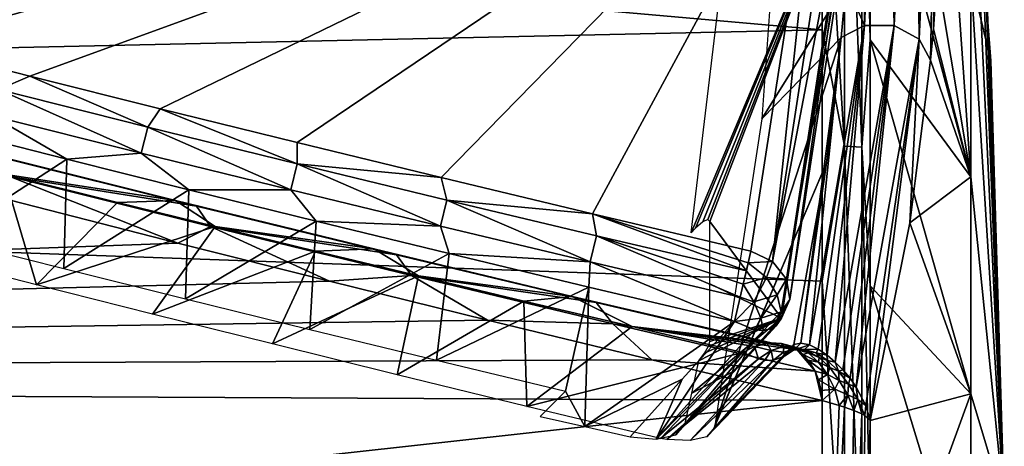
# Model space of a CAD drawing. Header units: millimetres. Extents: x -139 to 139, y -40 to 30.
# Tile 29 of 34: x 128.82 to 138.85, y 0.6 to 4.95. Entities that reach past the tile are written whole.
import ezdxf

# ---------------------------------------------------------------- set-up
doc = ezdxf.new("R2010")
doc.units = ezdxf.units.MM
doc.header["$LTSCALE"] = 81.481481
for name, color, linetype in [('101', 7, 'CONTINUOUS'), ('34', 7, 'CONTINUOUS'), ('35', 7, 'CONTINUOUS'), ('36', 7, 'CONTINUOUS'), ('37', 7, 'CONTINUOUS'), ('38', 7, 'CONTINUOUS'), ('39', 7, 'CONTINUOUS'), ('42', 7, 'CONTINUOUS'), ('45', 7, 'CONTINUOUS'), ('47', 7, 'CONTINUOUS'), ('48', 7, 'CONTINUOUS'), ('49', 7, 'CONTINUOUS'), ('94', 7, 'CONTINUOUS'), ('95', 7, 'CONTINUOUS'), ('96', 7, 'CONTINUOUS'), ('97', 7, 'CONTINUOUS'), ('98', 7, 'CONTINUOUS'), ('99', 7, 'CONTINUOUS')]:
    doc.layers.add(name, color=color, linetype=linetype)

msp = doc.modelspace()

# ---------------------------------------------------------------- linework, layer by layer
at = {"layer": '101', "color": 7, "linetype": 'CONTINUOUS', "true_color": 0x333333}
for points in [[(136.269, 2.588, 19.551), (136.241, 2.471, 19.682), (136.488, 2.483, 19.521), (136.269, 2.588, 19.551)], [(136.223, 2.387, 19.735), (136.19, 2.251, 19.778), (136.241, 2.471, 19.682), (136.223, 2.387, 19.735)], [(136.241, 2.471, 19.682), (136.19, 2.251, 19.778), (136.426, 2.32, 19.69), (136.241, 2.471, 19.682)], [(136.488, 2.483, 19.521), (136.241, 2.471, 19.682), (136.426, 2.32, 19.69), (136.488, 2.483, 19.521)], [(136.631, 2.304, 19.434), (136.488, 2.483, 19.521), (136.426, 2.32, 19.69), (136.631, 2.304, 19.434)], [(136.19, 2.251, 19.778), (136.299, 2.071, 19.755), (136.426, 2.32, 19.69), (136.19, 2.251, 19.778)], [(136.426, 2.32, 19.69), (136.299, 2.071, 19.755), (136.536, 2.142, 19.624), (136.426, 2.32, 19.69)], [(136.631, 2.304, 19.434), (136.426, 2.32, 19.69), (136.536, 2.142, 19.624), (136.631, 2.304, 19.434)], [(136.19, 2.251, 19.778), (136.159, 2.12, 19.78), (136.299, 2.071, 19.755), (136.19, 2.251, 19.778)], [(136.631, 2.304, 19.434), (136.536, 2.142, 19.624), (136.576, 1.972, 19.494), (136.631, 2.304, 19.434)], [(136.664, 2.095, 19.311), (136.631, 2.304, 19.434), (136.576, 1.972, 19.494), (136.664, 2.095, 19.311)], [(136.159, 2.12, 19.78), (136.101, 1.871, 19.672), (136.299, 2.071, 19.755), (136.159, 2.12, 19.78)], [(136.299, 2.071, 19.755), (136.371, 1.907, 19.654), (136.536, 2.142, 19.624), (136.299, 2.071, 19.755)], [(136.536, 2.142, 19.624), (136.371, 1.907, 19.654), (136.576, 1.972, 19.494), (136.536, 2.142, 19.624)], [(136.299, 2.071, 19.755), (136.101, 1.871, 19.672), (136.371, 1.907, 19.654), (136.299, 2.071, 19.755)], [(136.579, 1.906, 19.181), (136.664, 2.095, 19.311), (136.526, 1.826, 19.316), (136.579, 1.906, 19.181)], [(136.526, 1.826, 19.316), (136.664, 2.095, 19.311), (136.576, 1.972, 19.494), (136.526, 1.826, 19.316)], [(136.101, 1.871, 19.672), (136.309, 1.786, 19.563), (136.371, 1.907, 19.654), (136.101, 1.871, 19.672)], [(136.309, 1.786, 19.563), (136.398, 1.78, 19.485), (136.371, 1.907, 19.654), (136.309, 1.786, 19.563)], [(136.371, 1.907, 19.654), (136.398, 1.78, 19.485), (136.576, 1.972, 19.494), (136.371, 1.907, 19.654)], [(136.398, 1.78, 19.485), (136.483, 1.799, 19.384), (136.576, 1.972, 19.494), (136.398, 1.78, 19.485)], [(136.483, 1.799, 19.384), (136.526, 1.826, 19.316), (136.576, 1.972, 19.494), (136.483, 1.799, 19.384)]]:
    msp.add_3dface(points, dxfattribs=at)
at = {"layer": '34', "color": 7, "linetype": 'CONTINUOUS', "true_color": 0xa2afbf}
for points in [[(92.35, 3.864, -21.074), (92.35, 8.791, -19.538), (136.995, 4.844, -20.069), (92.35, 3.864, -21.074)], [(136.995, 4.844, -20.069), (92.35, 8.791, -19.538), (136.995, 7.326, -19.302), (136.995, 4.844, -20.069)], [(136.995, 2.283, -20.519), (92.35, 3.864, -21.074), (136.995, 4.844, -20.069), (136.995, 2.283, -20.519)], [(92.35, -1.291, -21.386), (92.35, 3.864, -21.074), (136.995, -0.312, -20.643), (92.35, -1.291, -21.386)], [(136.995, -0.312, -20.643), (92.35, 3.864, -21.074), (136.995, 2.283, -20.519), (136.995, -0.312, -20.643)]]:
    msp.add_3dface(points, dxfattribs=at)
at = {"layer": '35', "color": 7, "linetype": 'CONTINUOUS', "true_color": 0xa2afbf}
for points in [[(128.453, 3.176, 20.551), (92.35, 1.292, 21.385), (130.428, 2.671, 20.588), (128.453, 3.176, 20.551)], [(130.428, 2.671, 20.588), (92.35, 1.292, 21.385), (131.975, 2.284, 20.607), (130.428, 2.671, 20.588)], [(131.975, 2.284, 20.607), (92.35, 1.292, 21.385), (133.586, 1.887, 20.619), (131.975, 2.284, 20.607)], [(133.586, 1.887, 20.619), (92.35, 1.292, 21.385), (135.26, 1.48, 20.623), (133.586, 1.887, 20.619)], [(135.26, 1.48, 20.623), (92.35, 1.292, 21.385), (136.995, 1.065, 20.618), (135.26, 1.48, 20.623)], [(92.35, 1.292, 21.385), (92.35, -3.863, 21.074), (136.995, 1.065, 20.618), (92.35, 1.292, 21.385)], [(136.995, 1.065, 20.618), (92.35, -3.863, 21.074), (136.995, -3.653, 20.32), (136.995, 1.065, 20.618)]]:
    msp.add_3dface(points, dxfattribs=at)
at = {"layer": '36', "color": 7, "linetype": 'CONTINUOUS', "true_color": 0xa2afbf}
for points in [[(138.508, 9.561, -3.346), (138.508, 10.066, -1.134), (138.85, 0), (138.508, 9.561, -3.346)], [(138.508, 10.066, -1.134), (138.508, 10.066, 1.134), (138.85, 0), (138.508, 10.066, -1.134)], [(138.508, 10.066, 1.134), (138.508, 9.561, 3.346), (138.85, 0), (138.508, 10.066, 1.134)], [(138.508, 8.577, -5.389), (138.508, 9.561, -3.346), (138.85, 0), (138.508, 8.577, -5.389)], [(138.508, 9.561, 3.346), (138.508, 8.577, 5.389), (138.85, 0), (138.508, 9.561, 3.346)], [(138.508, 5.389, -8.577), (138.508, 3.346, -9.561), (137.482, 9.49, -17.847), (138.508, 5.389, -8.577)], [(137.482, 9.49, -17.847), (138.508, 3.346, -9.561), (137.482, 7.172, -18.898), (137.482, 9.49, -17.847)], [(138.508, 7.163, -7.163), (138.508, 8.577, -5.389), (138.85, 0), (138.508, 7.163, -7.163)], [(138.508, 8.577, 5.389), (138.508, 7.163, 7.163), (138.85, 0), (138.508, 8.577, 5.389)], [(137.482, 7.172, -18.898), (138.508, 3.346, -9.561), (137.482, 4.742, -19.649), (137.482, 7.172, -18.898)], [(138.508, 5.389, -8.577), (138.508, 7.163, -7.163), (138.85, 0), (138.508, 5.389, -8.577)], [(138.85, 0), (138.508, 7.163, 7.163), (138.713, 4.528, 4.528), (138.85, 0)], [(138.508, 3.346, -9.561), (138.508, 5.389, -8.577), (138.85, 0), (138.508, 3.346, -9.561)], [(138.508, 3.346, -9.561), (138.508, 1.134, -10.066), (137.482, 4.742, -19.649), (138.508, 3.346, -9.561)], [(137.482, 4.742, -19.649), (138.508, 1.134, -10.066), (137.482, 2.236, -20.089), (137.482, 4.742, -19.649)], [(138.508, 1.134, -10.066), (138.508, 3.346, -9.561), (138.85, 0), (138.508, 1.134, -10.066)], [(138.508, 1.134, -10.066), (138.508, -1.134, -10.066), (137.482, 2.236, -20.089), (138.508, 1.134, -10.066)], [(137.482, 2.236, -20.089), (138.508, -1.134, -10.066), (137.482, -0.305, -20.211), (137.482, 2.236, -20.089)], [(138.508, -1.134, -10.066), (138.508, 1.134, -10.066), (138.85, 0), (138.508, -1.134, -10.066)]]:
    msp.add_3dface(points, dxfattribs=at)
at = {"layer": '37', "color": 7, "linetype": 'CONTINUOUS', "true_color": 0xa2afbf}
for points in [[(138.713, 4.528, 4.528), (138.508, 7.163, 7.163), (138.508, 5.389, 8.577), (138.713, 4.528, 4.528)], [(138.26, 6.881, 11.372), (138.128, 4.853, 13.877), (138.508, 3.346, 9.561), (138.26, 6.881, 11.372)], [(138.508, 5.389, 8.577), (138.26, 6.881, 11.372), (138.508, 3.346, 9.561), (138.508, 5.389, 8.577)], [(138.85, 0), (138.713, 4.528, 4.528), (138.508, 5.389, 8.577), (138.85, 0)], [(138.85, 0), (138.508, 5.389, 8.577), (138.508, 3.346, 9.561), (138.85, 0)], [(138.128, 4.853, 13.877), (138.097, 4.534, 14.306), (138.508, 3.346, 9.561), (138.128, 4.853, 13.877)], [(138.097, 4.534, 14.306), (137.888, 2.879, 16.719), (138.508, 3.346, 9.561), (138.097, 4.534, 14.306)], [(138.508, 3.346, 9.561), (137.888, 2.879, 16.719), (138.508, 1.134, 10.066), (138.508, 3.346, 9.561)], [(138.85, 0), (138.508, 3.346, 9.561), (138.508, 1.134, 10.066), (138.85, 0)], [(137.888, 2.879, 16.719), (137.482, 0.861, 20.195), (138.508, 1.134, 10.066), (137.888, 2.879, 16.719)], [(138.508, 1.134, 10.066), (137.482, 0.861, 20.195), (137.482, -1.678, 20.143), (138.508, 1.134, 10.066)], [(138.508, -1.134, 10.066), (138.508, 1.134, 10.066), (137.482, -1.678, 20.143), (138.508, -1.134, 10.066)], [(138.85, 0), (138.508, 1.134, 10.066), (138.508, -1.134, 10.066), (138.85, 0)]]:
    msp.add_3dface(points, dxfattribs=at)
at = {"layer": '38', "color": 7, "linetype": 'CONTINUOUS', "true_color": 0xa2afbf}
for points in [[(128.989, 2.246, 18.852), (127.849, 2.537, 18.835), (128.655, 3.373, 19.673), (128.989, 2.246, 18.852)], [(129.816, 3.084, 19.695), (128.989, 2.246, 18.852), (128.655, 3.373, 19.673), (129.816, 3.084, 19.695)], [(130.81, 2.839, 19.711), (128.989, 2.246, 18.852), (129.816, 3.084, 19.695), (130.81, 2.839, 19.711)], [(130.17, 1.948, 18.864), (128.989, 2.246, 18.852), (130.81, 2.839, 19.711), (130.17, 1.948, 18.864)], [(131.831, 2.59, 19.723), (130.17, 1.948, 18.864), (130.81, 2.839, 19.711), (131.831, 2.59, 19.723)], [(131.394, 1.643, 18.872), (130.17, 1.948, 18.864), (131.831, 2.59, 19.723), (131.394, 1.643, 18.872)], [(132.88, 2.337, 19.733), (131.394, 1.643, 18.872), (131.831, 2.59, 19.723), (132.88, 2.337, 19.733)], [(132.665, 1.329, 18.874), (131.394, 1.643, 18.872), (132.88, 2.337, 19.733), (132.665, 1.329, 18.874)], [(133.955, 2.08, 19.739), (132.665, 1.329, 18.874), (132.88, 2.337, 19.733), (133.955, 2.08, 19.739)], [(133.984, 1.007, 18.871), (132.665, 1.329, 18.874), (133.955, 2.08, 19.739), (133.984, 1.007, 18.871)], [(135.057, 1.82, 19.741), (133.984, 1.007, 18.871), (133.955, 2.08, 19.739), (135.057, 1.82, 19.741)], [(136.186, 1.556, 19.74), (133.984, 1.007, 18.871), (135.057, 1.82, 19.741), (136.186, 1.556, 19.74)], [(135.348, 0.678, 18.862), (133.984, 1.007, 18.871), (136.186, 1.556, 19.74), (135.348, 0.678, 18.862)]]:
    msp.add_3dface(points, dxfattribs=at)
at = {"layer": '39', "color": 7, "linetype": 'CONTINUOUS', "true_color": 0xa2afbf}
for points in [[(136.525, 5.987, 10.933), (136.38, 3.939, 13.519), (137.24, 5.317, 13.667), (136.525, 5.987, 10.933)], [(137.24, 5.317, 13.667), (136.38, 3.939, 13.519), (137.189, 4.766, 14.402), (137.24, 5.317, 13.667)], [(136.38, 3.939, 13.519), (135.899, 0.807, 18.418), (137.189, 4.766, 14.402), (136.38, 3.939, 13.519)], [(137.189, 4.766, 14.402), (135.899, 0.807, 18.418), (137.037, 3.489, 16.238), (137.189, 4.766, 14.402)], [(135.894, 0.788, 18.45), (136.705, 1.638, 19.3), (137.037, 3.489, 16.238), (135.894, 0.788, 18.45)], [(135.899, 0.807, 18.418), (135.894, 0.788, 18.45), (137.037, 3.489, 16.238), (135.899, 0.807, 18.418)]]:
    msp.add_3dface(points, dxfattribs=at)
at = {"layer": '42', "color": 7, "linetype": 'CONTINUOUS', "true_color": 0xa2afbf}
for points in [[(128.655, 3.373, 19.673), (128.39, 3.607, 19.91), (130.407, 3.104, 19.949), (128.655, 3.373, 19.673)], [(128.39, 3.607, 19.91), (128.589, 3.554, 20.209), (130.407, 3.104, 19.949), (128.39, 3.607, 19.91)], [(128.589, 3.554, 20.209), (128.716, 3.349, 20.455), (130.621, 3.047, 20.247), (128.589, 3.554, 20.209)], [(128.589, 3.554, 20.209), (130.621, 3.047, 20.247), (130.407, 3.104, 19.949), (128.589, 3.554, 20.209)], [(128.453, 3.176, 20.551), (130.428, 2.671, 20.588), (128.716, 3.349, 20.455), (128.453, 3.176, 20.551)], [(129.816, 3.084, 19.695), (128.655, 3.373, 19.673), (130.407, 3.104, 19.949), (129.816, 3.084, 19.695)], [(128.716, 3.349, 20.455), (130.428, 2.671, 20.588), (130.762, 2.839, 20.49), (128.716, 3.349, 20.455)], [(128.716, 3.349, 20.455), (130.762, 2.839, 20.49), (130.621, 3.047, 20.247), (128.716, 3.349, 20.455)], [(130.81, 2.839, 19.711), (129.816, 3.084, 19.695), (130.407, 3.104, 19.949), (130.81, 2.839, 19.711)], [(130.81, 2.839, 19.711), (130.407, 3.104, 19.949), (132.426, 2.612, 19.974), (130.81, 2.839, 19.711)], [(130.407, 3.104, 19.949), (130.621, 3.047, 20.247), (132.426, 2.612, 19.974), (130.407, 3.104, 19.949)], [(130.621, 3.047, 20.247), (130.762, 2.839, 20.49), (132.656, 2.551, 20.27), (130.621, 3.047, 20.247)], [(130.621, 3.047, 20.247), (132.656, 2.551, 20.27), (132.426, 2.612, 19.974), (130.621, 3.047, 20.247)], [(130.428, 2.671, 20.588), (131.975, 2.284, 20.607), (130.762, 2.839, 20.49), (130.428, 2.671, 20.588)], [(130.762, 2.839, 20.49), (131.975, 2.284, 20.607), (132.811, 2.339, 20.512), (130.762, 2.839, 20.49)], [(130.762, 2.839, 20.49), (132.811, 2.339, 20.512), (132.656, 2.551, 20.27), (130.762, 2.839, 20.49)], [(131.831, 2.59, 19.723), (130.81, 2.839, 19.711), (132.426, 2.612, 19.974), (131.831, 2.59, 19.723)], [(132.88, 2.337, 19.733), (131.831, 2.59, 19.723), (132.426, 2.612, 19.974), (132.88, 2.337, 19.733)], [(132.88, 2.337, 19.733), (132.426, 2.612, 19.974), (134.448, 2.128, 19.986), (132.88, 2.337, 19.733)], [(132.426, 2.612, 19.974), (132.656, 2.551, 20.27), (134.448, 2.128, 19.986), (132.426, 2.612, 19.974)], [(132.656, 2.551, 20.27), (132.811, 2.339, 20.512), (134.693, 2.064, 20.281), (132.656, 2.551, 20.27)], [(132.656, 2.551, 20.27), (134.693, 2.064, 20.281), (134.448, 2.128, 19.986), (132.656, 2.551, 20.27)], [(131.975, 2.284, 20.607), (133.586, 1.887, 20.619), (132.811, 2.339, 20.512), (131.975, 2.284, 20.607)], [(132.811, 2.339, 20.512), (133.586, 1.887, 20.619), (134.863, 1.848, 20.521), (132.811, 2.339, 20.512)], [(132.811, 2.339, 20.512), (134.863, 1.848, 20.521), (134.693, 2.064, 20.281), (132.811, 2.339, 20.512)], [(133.955, 2.08, 19.739), (132.88, 2.337, 19.733), (134.448, 2.128, 19.986), (133.955, 2.08, 19.739)], [(135.057, 1.82, 19.741), (133.955, 2.08, 19.739), (134.448, 2.128, 19.986), (135.057, 1.82, 19.741)], [(135.057, 1.82, 19.741), (134.448, 2.128, 19.986), (136.473, 1.653, 19.987), (135.057, 1.82, 19.741)], [(134.448, 2.128, 19.986), (134.693, 2.064, 20.281), (136.473, 1.653, 19.987), (134.448, 2.128, 19.986)], [(134.693, 2.064, 20.281), (134.863, 1.848, 20.521), (136.738, 1.583, 20.282), (134.693, 2.064, 20.281)], [(134.693, 2.064, 20.281), (136.738, 1.583, 20.282), (136.473, 1.653, 19.987), (134.693, 2.064, 20.281)], [(133.586, 1.887, 20.619), (135.26, 1.48, 20.623), (134.863, 1.848, 20.521), (133.586, 1.887, 20.619)], [(134.863, 1.848, 20.521), (135.26, 1.48, 20.623), (136.922, 1.364, 20.518), (134.863, 1.848, 20.521)], [(134.863, 1.848, 20.521), (136.922, 1.364, 20.518), (136.738, 1.583, 20.282), (134.863, 1.848, 20.521)], [(136.186, 1.556, 19.74), (135.057, 1.82, 19.741), (136.305, 1.616, 19.832), (136.186, 1.556, 19.74)], [(135.057, 1.82, 19.741), (136.473, 1.653, 19.987), (136.434, 1.649, 19.948), (135.057, 1.82, 19.741)], [(136.305, 1.616, 19.832), (135.057, 1.82, 19.741), (136.434, 1.649, 19.948), (136.305, 1.616, 19.832)], [(136.473, 1.653, 19.987), (136.738, 1.583, 20.282), (136.581, 1.646, 20.099), (136.473, 1.653, 19.987)], [(136.581, 1.646, 20.099), (136.738, 1.583, 20.282), (136.678, 1.616, 20.21), (136.581, 1.646, 20.099)], [(136.738, 1.583, 20.282), (136.922, 1.364, 20.518), (136.8, 1.534, 20.359), (136.738, 1.583, 20.282)], [(136.8, 1.534, 20.359), (136.922, 1.364, 20.518), (136.853, 1.476, 20.427), (136.8, 1.534, 20.359)], [(135.26, 1.48, 20.623), (136.995, 1.065, 20.618), (136.922, 1.364, 20.518), (135.26, 1.48, 20.623)], [(136.922, 1.364, 20.518), (136.995, 1.065, 20.618), (136.957, 1.277, 20.566), (136.922, 1.364, 20.518)], [(136.957, 1.277, 20.566), (136.995, 1.065, 20.618), (136.985, 1.17, 20.603), (136.957, 1.277, 20.566)]]:
    msp.add_3dface(points, dxfattribs=at)
at = {"layer": '45', "color": 7, "linetype": 'CONTINUOUS', "true_color": 0xa2afbf}
for points in [[(137.628, 9.348, 9.348), (137.391, 9.216, 9.216), (137.426, 4.89, 14.547), (137.628, 9.348, 9.348)], [(137.728, 4.89, 14.569), (137.628, 9.348, 9.348), (137.426, 4.89, 14.547), (137.728, 4.89, 14.569)], [(137.931, 9.36, 9.36), (137.628, 9.348, 9.348), (137.728, 4.89, 14.569), (137.931, 9.36, 9.36)], [(137.982, 4.75, 14.485), (137.931, 9.36, 9.36), (137.728, 4.89, 14.569), (137.982, 4.75, 14.485)], [(138.187, 9.246, 9.246), (137.931, 9.36, 9.36), (137.982, 4.75, 14.485), (138.187, 9.246, 9.246)], [(138.097, 4.534, 14.306), (138.187, 9.246, 9.246), (137.982, 4.75, 14.485), (138.097, 4.534, 14.306)], [(138.097, 4.534, 14.306), (138.128, 4.853, 13.877), (138.187, 9.246, 9.246), (138.097, 4.534, 14.306)], [(138.128, 4.853, 13.877), (138.26, 6.881, 11.372), (138.187, 9.246, 9.246), (138.128, 4.853, 13.877)], [(137.391, 9.216, 9.216), (137.24, 5.317, 13.667), (137.426, 4.89, 14.547), (137.391, 9.216, 9.216)], [(137.24, 5.317, 13.667), (137.189, 4.766, 14.402), (137.426, 4.89, 14.547), (137.24, 5.317, 13.667)], [(137.426, 4.89, 14.547), (137.189, 4.766, 14.402), (136.864, 1.633, 19.635), (137.426, 4.89, 14.547)], [(136.955, 1.589, 19.793), (137.426, 4.89, 14.547), (136.864, 1.633, 19.635), (136.955, 1.589, 19.793)], [(137.044, 1.529, 19.928), (137.426, 4.89, 14.547), (136.955, 1.589, 19.793), (137.044, 1.529, 19.928)], [(137.128, 1.458, 20.039), (137.426, 4.89, 14.547), (137.044, 1.529, 19.928), (137.128, 1.458, 20.039)], [(137.728, 4.89, 14.569), (137.426, 4.89, 14.547), (137.128, 1.458, 20.039), (137.728, 4.89, 14.569)], [(137.206, 1.379, 20.129), (137.728, 4.89, 14.569), (137.128, 1.458, 20.039), (137.206, 1.379, 20.129)], [(137.278, 1.293, 20.198), (137.728, 4.89, 14.569), (137.206, 1.379, 20.129), (137.278, 1.293, 20.198)], [(137.342, 1.201, 20.246), (137.728, 4.89, 14.569), (137.278, 1.293, 20.198), (137.342, 1.201, 20.246)], [(137.982, 4.75, 14.485), (137.728, 4.89, 14.569), (137.342, 1.201, 20.246), (137.982, 4.75, 14.485)], [(137.189, 4.766, 14.402), (137.037, 3.489, 16.238), (136.778, 1.652, 19.466), (137.189, 4.766, 14.402)], [(136.864, 1.633, 19.635), (137.189, 4.766, 14.402), (136.778, 1.652, 19.466), (136.864, 1.633, 19.635)], [(137.439, 1.015, 20.269), (137.982, 4.75, 14.485), (137.342, 1.201, 20.246), (137.439, 1.015, 20.269)], [(137.482, 0.861, 20.195), (137.982, 4.75, 14.485), (137.439, 1.015, 20.269), (137.482, 0.861, 20.195)], [(137.482, 0.861, 20.195), (137.888, 2.879, 16.719), (137.982, 4.75, 14.485), (137.482, 0.861, 20.195)], [(137.888, 2.879, 16.719), (138.097, 4.534, 14.306), (137.982, 4.75, 14.485), (137.888, 2.879, 16.719)], [(137.037, 3.489, 16.238), (136.705, 1.638, 19.3), (136.778, 1.652, 19.466), (137.037, 3.489, 16.238)]]:
    msp.add_3dface(points, dxfattribs=at)
at = {"layer": '47', "color": 7, "linetype": 'CONTINUOUS', "true_color": 0xa2afbf}
for points in [[(136.995, 7.326, -19.302), (137.222, 8.381, -18.804), (137.222, 3.658, -20.259), (136.995, 7.326, -19.302)], [(137.397, 8.331, -18.655), (137.397, 3.649, -20.103), (137.222, 8.381, -18.804), (137.397, 8.331, -18.655)], [(137.222, 8.381, -18.804), (137.397, 3.649, -20.103), (137.222, 3.658, -20.259), (137.222, 8.381, -18.804)], [(137.482, 7.172, -18.898), (137.482, 4.742, -19.649), (137.397, 8.331, -18.655), (137.482, 7.172, -18.898)], [(137.397, 8.331, -18.655), (137.482, 4.742, -19.649), (137.397, 3.649, -20.103), (137.397, 8.331, -18.655)], [(136.995, 4.844, -20.069), (136.995, 7.326, -19.302), (137.222, 3.658, -20.259), (136.995, 4.844, -20.069)], [(136.995, 2.283, -20.519), (136.995, 4.844, -20.069), (137.222, 3.658, -20.259), (136.995, 2.283, -20.519)], [(137.482, 4.742, -19.649), (137.482, 2.236, -20.089), (137.397, 3.649, -20.103), (137.482, 4.742, -19.649)], [(136.995, 2.283, -20.519), (137.222, 3.658, -20.259), (137.222, -1.276, -20.547), (136.995, 2.283, -20.519)], [(137.397, 3.649, -20.103), (137.397, -1.244, -20.393), (137.222, 3.658, -20.259), (137.397, 3.649, -20.103)], [(137.222, 3.658, -20.259), (137.397, -1.244, -20.393), (137.222, -1.276, -20.547), (137.222, 3.658, -20.259)], [(137.482, 2.236, -20.089), (137.482, -0.305, -20.211), (137.397, 3.649, -20.103), (137.482, 2.236, -20.089)], [(137.397, 3.649, -20.103), (137.482, -0.305, -20.211), (137.397, -1.244, -20.393), (137.397, 3.649, -20.103)], [(136.995, -0.312, -20.643), (136.995, 2.283, -20.519), (137.222, -1.276, -20.547), (136.995, -0.312, -20.643)], [(136.995, 1.065, 20.618), (136.995, -3.653, 20.32), (137.168, 1.017, 20.587), (136.995, 1.065, 20.618)], [(136.995, -3.653, 20.32), (137.222, 1, 20.563), (137.168, 1.017, 20.587), (136.995, -3.653, 20.32)], [(136.995, -3.653, 20.32), (137.222, -3.929, 20.208), (137.222, 1, 20.563), (136.995, -3.653, 20.32)], [(137.222, 1, 20.563), (137.222, -3.929, 20.208), (137.318, 0.966, 20.497), (137.222, 1, 20.563)], [(137.222, -3.929, 20.208), (137.397, 0.93, 20.41), (137.318, 0.966, 20.497), (137.222, -3.929, 20.208)], [(137.397, -3.957, 20.044), (137.397, 0.93, 20.41), (137.222, -3.929, 20.208), (137.397, -3.957, 20.044)], [(137.397, 0.93, 20.41), (137.397, -3.957, 20.044), (137.428, 0.913, 20.361), (137.397, 0.93, 20.41)], [(137.397, -3.957, 20.044), (137.482, 0.861, 20.195), (137.428, 0.913, 20.361), (137.397, -3.957, 20.044)], [(137.482, -1.678, 20.143), (137.482, 0.861, 20.195), (137.397, -3.957, 20.044), (137.482, -1.678, 20.143)]]:
    msp.add_3dface(points, dxfattribs=at)
at = {"layer": '48', "color": 7, "linetype": 'CONTINUOUS', "true_color": 0xa2afbf}
for points in [[(136.705, 1.638, 19.3), (135.894, 0.788, 18.45), (135.819, 0.697, 18.637), (136.705, 1.638, 19.3)], [(136.614, 1.522, 19.411), (136.705, 1.638, 19.3), (135.819, 0.697, 18.637), (136.614, 1.522, 19.411)], [(135.348, 0.678, 18.862), (136.186, 1.556, 19.74), (136.345, 1.492, 19.673), (135.348, 0.678, 18.862)], [(136.496, 1.474, 19.55), (136.614, 1.522, 19.411), (135.819, 0.697, 18.637), (136.496, 1.474, 19.55)], [(135.348, 0.678, 18.862), (136.345, 1.492, 19.673), (135.411, 0.668, 18.861), (135.348, 0.678, 18.862)], [(136.345, 1.492, 19.673), (136.409, 1.477, 19.628), (135.411, 0.668, 18.861), (136.345, 1.492, 19.673)], [(135.411, 0.668, 18.861), (136.409, 1.477, 19.628), (135.65, 0.658, 18.796), (135.411, 0.668, 18.861)], [(136.409, 1.477, 19.628), (136.496, 1.474, 19.55), (135.65, 0.658, 18.796), (136.409, 1.477, 19.628)], [(135.65, 0.658, 18.796), (136.496, 1.474, 19.55), (135.819, 0.697, 18.637), (135.65, 0.658, 18.796)]]:
    msp.add_3dface(points, dxfattribs=at)
at = {"layer": '49', "color": 7, "linetype": 'CONTINUOUS', "true_color": 0xa2afbf}
for points in [[(136.186, 1.556, 19.74), (136.305, 1.616, 19.832), (136.345, 1.492, 19.673), (136.186, 1.556, 19.74)], [(136.305, 1.616, 19.832), (136.434, 1.649, 19.948), (136.474, 1.577, 19.792), (136.305, 1.616, 19.832)], [(136.345, 1.492, 19.673), (136.305, 1.616, 19.832), (136.474, 1.577, 19.792), (136.345, 1.492, 19.673)], [(136.434, 1.649, 19.948), (136.473, 1.653, 19.987), (136.605, 1.616, 19.936), (136.434, 1.649, 19.948)], [(136.474, 1.577, 19.792), (136.434, 1.649, 19.948), (136.605, 1.616, 19.936), (136.474, 1.577, 19.792)], [(136.473, 1.653, 19.987), (136.581, 1.646, 20.099), (136.605, 1.616, 19.936), (136.473, 1.653, 19.987)], [(136.474, 1.577, 19.792), (136.605, 1.616, 19.936), (136.599, 1.56, 19.699), (136.474, 1.577, 19.792)], [(136.581, 1.646, 20.099), (136.678, 1.616, 20.21), (136.732, 1.607, 20.089), (136.581, 1.646, 20.099)], [(136.605, 1.616, 19.936), (136.581, 1.646, 20.099), (136.732, 1.607, 20.089), (136.605, 1.616, 19.936)], [(136.599, 1.56, 19.699), (136.605, 1.616, 19.936), (136.721, 1.593, 19.86), (136.599, 1.56, 19.699)], [(136.605, 1.616, 19.936), (136.732, 1.607, 20.089), (136.721, 1.593, 19.86), (136.605, 1.616, 19.936)], [(136.705, 1.638, 19.3), (136.614, 1.522, 19.411), (136.703, 1.58, 19.591), (136.705, 1.638, 19.3)], [(136.678, 1.616, 20.21), (136.738, 1.583, 20.282), (136.85, 1.552, 20.238), (136.678, 1.616, 20.21)], [(136.732, 1.607, 20.089), (136.678, 1.616, 20.21), (136.85, 1.552, 20.238), (136.732, 1.607, 20.089)], [(136.778, 1.652, 19.466), (136.705, 1.638, 19.3), (136.703, 1.58, 19.591), (136.778, 1.652, 19.466)], [(136.864, 1.633, 19.635), (136.778, 1.652, 19.466), (136.703, 1.58, 19.591), (136.864, 1.633, 19.635)], [(136.864, 1.633, 19.635), (136.703, 1.58, 19.591), (136.814, 1.588, 19.768), (136.864, 1.633, 19.635)], [(136.721, 1.593, 19.86), (136.732, 1.607, 20.089), (136.845, 1.573, 20.021), (136.721, 1.593, 19.86)], [(136.732, 1.607, 20.089), (136.85, 1.552, 20.238), (136.845, 1.573, 20.021), (136.732, 1.607, 20.089)], [(136.955, 1.589, 19.793), (136.864, 1.633, 19.635), (136.814, 1.588, 19.768), (136.955, 1.589, 19.793)], [(136.409, 1.477, 19.628), (136.345, 1.492, 19.673), (136.474, 1.577, 19.792), (136.409, 1.477, 19.628)], [(136.496, 1.474, 19.55), (136.409, 1.477, 19.628), (136.474, 1.577, 19.792), (136.496, 1.474, 19.55)], [(136.496, 1.474, 19.55), (136.474, 1.577, 19.792), (136.599, 1.56, 19.699), (136.496, 1.474, 19.55)], [(136.614, 1.522, 19.411), (136.496, 1.474, 19.55), (136.599, 1.56, 19.699), (136.614, 1.522, 19.411)], [(136.599, 1.56, 19.699), (136.721, 1.593, 19.86), (136.703, 1.58, 19.591), (136.599, 1.56, 19.699)], [(136.614, 1.522, 19.411), (136.599, 1.56, 19.699), (136.703, 1.58, 19.591), (136.614, 1.522, 19.411)], [(136.703, 1.58, 19.591), (136.721, 1.593, 19.86), (136.814, 1.588, 19.768), (136.703, 1.58, 19.591)], [(136.721, 1.593, 19.86), (136.845, 1.573, 20.021), (136.814, 1.588, 19.768), (136.721, 1.593, 19.86)], [(136.738, 1.583, 20.282), (136.8, 1.534, 20.359), (136.85, 1.552, 20.238), (136.738, 1.583, 20.282)], [(136.85, 1.552, 20.238), (136.8, 1.534, 20.359), (136.956, 1.457, 20.372), (136.85, 1.552, 20.238)], [(136.8, 1.534, 20.359), (136.853, 1.476, 20.427), (136.956, 1.457, 20.372), (136.8, 1.534, 20.359)], [(136.955, 1.589, 19.793), (136.814, 1.588, 19.768), (136.932, 1.551, 19.936), (136.955, 1.589, 19.793)], [(136.814, 1.588, 19.768), (136.845, 1.573, 20.021), (136.932, 1.551, 19.936), (136.814, 1.588, 19.768)], [(136.845, 1.573, 20.021), (136.85, 1.552, 20.238), (136.963, 1.506, 20.174), (136.845, 1.573, 20.021)], [(136.845, 1.573, 20.021), (136.963, 1.506, 20.174), (136.932, 1.551, 19.936), (136.845, 1.573, 20.021)], [(136.85, 1.552, 20.238), (136.956, 1.457, 20.372), (136.963, 1.506, 20.174), (136.85, 1.552, 20.238)], [(137.044, 1.529, 19.928), (136.955, 1.589, 19.793), (136.932, 1.551, 19.936), (137.044, 1.529, 19.928)], [(137.044, 1.529, 19.928), (136.932, 1.551, 19.936), (137.049, 1.474, 20.09), (137.044, 1.529, 19.928)], [(136.932, 1.551, 19.936), (136.963, 1.506, 20.174), (137.049, 1.474, 20.09), (136.932, 1.551, 19.936)], [(136.963, 1.506, 20.174), (136.956, 1.457, 20.372), (137.071, 1.402, 20.308), (136.963, 1.506, 20.174)], [(136.963, 1.506, 20.174), (137.071, 1.402, 20.308), (137.049, 1.474, 20.09), (136.963, 1.506, 20.174)], [(137.128, 1.458, 20.039), (137.044, 1.529, 19.928), (137.049, 1.474, 20.09), (137.128, 1.458, 20.039)], [(136.853, 1.476, 20.427), (136.922, 1.364, 20.518), (137.049, 1.331, 20.481), (136.853, 1.476, 20.427)], [(136.956, 1.457, 20.372), (136.853, 1.476, 20.427), (137.049, 1.331, 20.481), (136.956, 1.457, 20.372)], [(136.956, 1.457, 20.372), (137.049, 1.331, 20.481), (137.071, 1.402, 20.308), (136.956, 1.457, 20.372)], [(137.128, 1.458, 20.039), (137.049, 1.474, 20.09), (137.159, 1.366, 20.224), (137.128, 1.458, 20.039)], [(137.049, 1.474, 20.09), (137.071, 1.402, 20.308), (137.159, 1.366, 20.224), (137.049, 1.474, 20.09)], [(137.206, 1.379, 20.129), (137.128, 1.458, 20.039), (137.159, 1.366, 20.224), (137.206, 1.379, 20.129)], [(136.922, 1.364, 20.518), (136.957, 1.277, 20.566), (137.049, 1.331, 20.481), (136.922, 1.364, 20.518)], [(137.049, 1.331, 20.481), (136.957, 1.277, 20.566), (137.124, 1.182, 20.557), (137.049, 1.331, 20.481)], [(137.071, 1.402, 20.308), (137.049, 1.331, 20.481), (137.168, 1.272, 20.417), (137.071, 1.402, 20.308)], [(137.049, 1.331, 20.481), (137.124, 1.182, 20.557), (137.168, 1.272, 20.417), (137.049, 1.331, 20.481)], [(137.071, 1.402, 20.308), (137.168, 1.272, 20.417), (137.159, 1.366, 20.224), (137.071, 1.402, 20.308)], [(137.278, 1.293, 20.198), (137.206, 1.379, 20.129), (137.159, 1.366, 20.224), (137.278, 1.293, 20.198)], [(137.278, 1.293, 20.198), (137.159, 1.366, 20.224), (137.262, 1.232, 20.33), (137.278, 1.293, 20.198)], [(137.159, 1.366, 20.224), (137.168, 1.272, 20.417), (137.262, 1.232, 20.33), (137.159, 1.366, 20.224)], [(136.957, 1.277, 20.566), (136.985, 1.17, 20.603), (137.124, 1.182, 20.557), (136.957, 1.277, 20.566)], [(137.168, 1.272, 20.417), (137.124, 1.182, 20.557), (137.255, 1.124, 20.488), (137.168, 1.272, 20.417)], [(137.168, 1.272, 20.417), (137.255, 1.124, 20.488), (137.262, 1.232, 20.33), (137.168, 1.272, 20.417)], [(137.262, 1.232, 20.33), (137.255, 1.124, 20.488), (137.357, 1.076, 20.389), (137.262, 1.232, 20.33)], [(137.342, 1.201, 20.246), (137.278, 1.293, 20.198), (137.262, 1.232, 20.33), (137.342, 1.201, 20.246)], [(137.342, 1.201, 20.246), (137.262, 1.232, 20.33), (137.357, 1.076, 20.389), (137.342, 1.201, 20.246)], [(136.985, 1.17, 20.603), (136.995, 1.065, 20.618), (137.124, 1.182, 20.557), (136.985, 1.17, 20.603)], [(136.995, 1.065, 20.618), (137.168, 1.017, 20.587), (137.124, 1.182, 20.557), (136.995, 1.065, 20.618)], [(137.124, 1.182, 20.557), (137.168, 1.017, 20.587), (137.255, 1.124, 20.488), (137.124, 1.182, 20.557)], [(137.168, 1.017, 20.587), (137.222, 1, 20.563), (137.255, 1.124, 20.488), (137.168, 1.017, 20.587)], [(137.222, 1, 20.563), (137.318, 0.966, 20.497), (137.255, 1.124, 20.488), (137.222, 1, 20.563)], [(137.255, 1.124, 20.488), (137.318, 0.966, 20.497), (137.357, 1.076, 20.389), (137.255, 1.124, 20.488)], [(137.439, 1.015, 20.269), (137.342, 1.201, 20.246), (137.357, 1.076, 20.389), (137.439, 1.015, 20.269)], [(137.318, 0.966, 20.497), (137.397, 0.93, 20.41), (137.357, 1.076, 20.389), (137.318, 0.966, 20.497)], [(137.428, 0.913, 20.361), (137.439, 1.015, 20.269), (137.357, 1.076, 20.389), (137.428, 0.913, 20.361)], [(137.397, 0.93, 20.41), (137.428, 0.913, 20.361), (137.357, 1.076, 20.389), (137.397, 0.93, 20.41)], [(137.482, 0.861, 20.195), (137.439, 1.015, 20.269), (137.428, 0.913, 20.361), (137.482, 0.861, 20.195)]]:
    msp.add_3dface(points, dxfattribs=at)
at = {"layer": '94', "color": 7, "linetype": 'CONTINUOUS', "true_color": 0x333333}
for points in [[(127.654, 4.694, 19.469), (136.998, 7.316, 13.043), (126.445, 5.006, 19.438), (127.654, 4.694, 19.469)], [(128.92, 4.372, 19.497), (136.998, 7.316, 13.043), (127.654, 4.694, 19.469), (128.92, 4.372, 19.497)], [(130.251, 4.039, 19.52), (136.998, 7.316, 13.043), (128.92, 4.372, 19.497), (130.251, 4.039, 19.52)], [(131.645, 3.695, 19.537), (136.998, 7.316, 13.043), (130.251, 4.039, 19.52), (131.645, 3.695, 19.537)], [(133.112, 3.339, 19.548), (136.998, 7.316, 13.043), (131.645, 3.695, 19.537), (133.112, 3.339, 19.548)], [(134.653, 2.97, 19.552), (136.998, 7.316, 13.043), (133.112, 3.339, 19.548), (134.653, 2.97, 19.552)], [(136.269, 2.588, 19.551), (136.998, 7.316, 13.043), (134.653, 2.97, 19.552), (136.269, 2.588, 19.551)]]:
    msp.add_3dface(points, dxfattribs=at)
at = {"layer": '95', "color": 7, "linetype": 'CONTINUOUS', "true_color": 0x333333}
for points in [[(129.299, 3.526, 19.625), (128.111, 3.828, 19.602), (128.052, 2.718, 18.748), (129.299, 3.526, 19.625)], [(129.268, 2.411, 18.768), (129.299, 3.526, 19.625), (128.052, 2.718, 18.748), (129.268, 2.411, 18.768)], [(130.54, 3.215, 19.645), (129.299, 3.526, 19.625), (129.268, 2.411, 18.768), (130.54, 3.215, 19.645)], [(130.508, 2.102, 18.783), (130.54, 3.215, 19.645), (129.268, 2.411, 18.768), (130.508, 2.102, 18.783)], [(131.838, 2.895, 19.66), (130.54, 3.215, 19.645), (130.508, 2.102, 18.783), (131.838, 2.895, 19.66)], [(131.774, 1.791, 18.793), (131.838, 2.895, 19.66), (130.508, 2.102, 18.783), (131.774, 1.791, 18.793)], [(133.195, 2.564, 19.67), (131.838, 2.895, 19.66), (131.774, 1.791, 18.793), (133.195, 2.564, 19.67)], [(133.065, 1.476, 18.798), (133.195, 2.564, 19.67), (131.774, 1.791, 18.793), (133.065, 1.476, 18.798)], [(134.616, 2.223, 19.674), (133.195, 2.564, 19.67), (133.065, 1.476, 18.798), (134.616, 2.223, 19.674)], [(134.38, 1.16, 18.797), (134.616, 2.223, 19.674), (133.065, 1.476, 18.798), (134.38, 1.16, 18.797)], [(134.576, 0.801, 18.551), (134.616, 2.223, 19.674), (134.38, 1.16, 18.797), (134.576, 0.801, 18.551)], [(136.101, 1.871, 19.672), (134.616, 2.223, 19.674), (134.576, 0.801, 18.551), (136.101, 1.871, 19.672)], [(136.101, 1.871, 19.672), (134.576, 0.801, 18.551), (135.569, 1.284, 19.113), (136.101, 1.871, 19.672)], [(135.038, 0.697, 18.554), (135.569, 1.284, 19.113), (134.576, 0.801, 18.551), (135.038, 0.697, 18.554)], [(134.12, 0.903, 18.547), (134.576, 0.801, 18.551), (134.38, 1.16, 18.797), (134.12, 0.903, 18.547)]]:
    msp.add_3dface(points, dxfattribs=at)
at = {"layer": '96', "color": 7, "linetype": 'CONTINUOUS', "true_color": 0x333333}
for points in [[(135.658, 2.777, 14.092), (136.324, 8.339, 8.347), (137.319, 6.726, 12.557), (135.658, 2.777, 14.092)], [(135.702, 2.822, 14.143), (135.658, 2.777, 14.092), (137.319, 6.726, 12.557), (135.702, 2.822, 14.143)], [(135.777, 2.886, 14.259), (135.702, 2.822, 14.143), (137.319, 6.726, 12.557), (135.777, 2.886, 14.259)], [(135.829, 2.911, 14.374), (135.777, 2.886, 14.259), (137.319, 6.726, 12.557), (135.829, 2.911, 14.374)], [(135.85, 2.89, 14.477), (135.829, 2.911, 14.374), (137.319, 6.726, 12.557), (135.85, 2.89, 14.477)], [(136.579, 1.906, 19.181), (135.85, 2.89, 14.477), (137.319, 6.726, 12.557), (136.579, 1.906, 19.181)], [(135.85, 2.257, 15.712), (135.85, 2.89, 14.477), (136.579, 1.906, 19.181), (135.85, 2.257, 15.712)], [(135.85, 1.669, 17.004), (135.85, 2.257, 15.712), (136.579, 1.906, 19.181), (135.85, 1.669, 17.004)], [(135.668, 1.142, 17.599), (135.737, 1.47, 17.056), (136.579, 1.906, 19.181), (135.668, 1.142, 17.599)], [(136.087, 1.363, 18.664), (135.668, 1.142, 17.599), (136.579, 1.906, 19.181), (136.087, 1.363, 18.664)], [(135.737, 1.47, 17.056), (135.794, 1.549, 17.079), (136.579, 1.906, 19.181), (135.737, 1.47, 17.056)], [(135.794, 1.549, 17.079), (135.836, 1.621, 17.062), (136.579, 1.906, 19.181), (135.794, 1.549, 17.079)], [(135.836, 1.621, 17.062), (135.85, 1.669, 17.004), (136.579, 1.906, 19.181), (135.836, 1.621, 17.062)], [(135.595, 0.82, 18.147), (135.668, 1.142, 17.599), (136.087, 1.363, 18.664), (135.595, 0.82, 18.147)]]:
    msp.add_3dface(points, dxfattribs=at)
at = {"layer": '97', "color": 7, "linetype": 'CONTINUOUS', "true_color": 0x333333}
for points in [[(128.92, 4.372, 19.497), (127.654, 4.694, 19.469), (128.602, 4.235, 19.672), (128.92, 4.372, 19.497)], [(128.92, 4.372, 19.497), (128.602, 4.235, 19.672), (130.123, 3.854, 19.699), (128.92, 4.372, 19.497)], [(130.251, 4.039, 19.52), (128.92, 4.372, 19.497), (130.123, 3.854, 19.699), (130.251, 4.039, 19.52)], [(128.534, 3.969, 19.712), (130.056, 3.588, 19.741), (128.602, 4.235, 19.672), (128.534, 3.969, 19.712)], [(128.602, 4.235, 19.672), (130.056, 3.588, 19.741), (130.123, 3.854, 19.699), (128.602, 4.235, 19.672)], [(130.251, 4.039, 19.52), (130.123, 3.854, 19.699), (131.646, 3.479, 19.719), (130.251, 4.039, 19.52)], [(131.645, 3.695, 19.537), (130.251, 4.039, 19.52), (131.646, 3.479, 19.719), (131.645, 3.695, 19.537)], [(128.111, 3.828, 19.602), (129.299, 3.526, 19.625), (128.534, 3.969, 19.712), (128.111, 3.828, 19.602)], [(128.534, 3.969, 19.712), (129.299, 3.526, 19.625), (130.056, 3.588, 19.741), (128.534, 3.969, 19.712)], [(130.056, 3.588, 19.741), (131.58, 3.213, 19.761), (130.123, 3.854, 19.699), (130.056, 3.588, 19.741)], [(130.123, 3.854, 19.699), (131.58, 3.213, 19.761), (131.646, 3.479, 19.719), (130.123, 3.854, 19.699)], [(133.112, 3.339, 19.548), (131.645, 3.695, 19.537), (131.646, 3.479, 19.719), (133.112, 3.339, 19.548)], [(129.299, 3.526, 19.625), (130.54, 3.215, 19.645), (130.056, 3.588, 19.741), (129.299, 3.526, 19.625)], [(130.056, 3.588, 19.741), (130.54, 3.215, 19.645), (131.58, 3.213, 19.761), (130.056, 3.588, 19.741)], [(131.58, 3.213, 19.761), (133.105, 2.843, 19.775), (131.646, 3.479, 19.719), (131.58, 3.213, 19.761)], [(133.112, 3.339, 19.548), (131.646, 3.479, 19.719), (133.17, 3.11, 19.731), (133.112, 3.339, 19.548)], [(131.646, 3.479, 19.719), (133.105, 2.843, 19.775), (133.17, 3.11, 19.731), (131.646, 3.479, 19.719)], [(134.653, 2.97, 19.552), (133.112, 3.339, 19.548), (133.17, 3.11, 19.731), (134.653, 2.97, 19.552)], [(130.54, 3.215, 19.645), (131.838, 2.895, 19.66), (131.58, 3.213, 19.761), (130.54, 3.215, 19.645)], [(131.58, 3.213, 19.761), (131.838, 2.895, 19.66), (133.105, 2.843, 19.775), (131.58, 3.213, 19.761)], [(133.105, 2.843, 19.775), (134.632, 2.479, 19.781), (133.17, 3.11, 19.731), (133.105, 2.843, 19.775)], [(134.653, 2.97, 19.552), (133.17, 3.11, 19.731), (134.695, 2.746, 19.736), (134.653, 2.97, 19.552)], [(133.17, 3.11, 19.731), (134.632, 2.479, 19.781), (134.695, 2.746, 19.736), (133.17, 3.11, 19.731)], [(136.269, 2.588, 19.551), (134.653, 2.97, 19.552), (136.241, 2.471, 19.682), (136.269, 2.588, 19.551)], [(134.653, 2.97, 19.552), (134.695, 2.746, 19.736), (136.223, 2.387, 19.735), (134.653, 2.97, 19.552)], [(134.653, 2.97, 19.552), (136.223, 2.387, 19.735), (136.241, 2.471, 19.682), (134.653, 2.97, 19.552)], [(131.838, 2.895, 19.66), (133.195, 2.564, 19.67), (133.105, 2.843, 19.775), (131.838, 2.895, 19.66)], [(133.105, 2.843, 19.775), (133.195, 2.564, 19.67), (134.632, 2.479, 19.781), (133.105, 2.843, 19.775)], [(134.632, 2.479, 19.781), (136.159, 2.12, 19.78), (134.695, 2.746, 19.736), (134.632, 2.479, 19.781)], [(136.159, 2.12, 19.78), (136.19, 2.251, 19.778), (134.695, 2.746, 19.736), (136.159, 2.12, 19.78)], [(134.695, 2.746, 19.736), (136.19, 2.251, 19.778), (136.223, 2.387, 19.735), (134.695, 2.746, 19.736)], [(133.195, 2.564, 19.67), (134.616, 2.223, 19.674), (134.632, 2.479, 19.781), (133.195, 2.564, 19.67)], [(134.616, 2.223, 19.674), (136.101, 1.871, 19.672), (134.632, 2.479, 19.781), (134.616, 2.223, 19.674)], [(134.632, 2.479, 19.781), (136.101, 1.871, 19.672), (136.159, 2.12, 19.78), (134.632, 2.479, 19.781)]]:
    msp.add_3dface(points, dxfattribs=at)
at = {"layer": '98', "color": 7, "linetype": 'CONTINUOUS', "true_color": 0x333333}
for points in [[(136.998, 7.316, 13.043), (136.269, 2.588, 19.551), (136.488, 2.483, 19.521), (136.998, 7.316, 13.043)], [(137.217, 7.231, 12.984), (136.998, 7.316, 13.043), (136.488, 2.483, 19.521), (137.217, 7.231, 12.984)], [(137.361, 7.079, 12.863), (137.217, 7.231, 12.984), (136.488, 2.483, 19.521), (137.361, 7.079, 12.863)], [(136.631, 2.304, 19.434), (137.361, 7.079, 12.863), (136.488, 2.483, 19.521), (136.631, 2.304, 19.434)], [(137.398, 6.896, 12.709), (137.361, 7.079, 12.863), (136.631, 2.304, 19.434), (137.398, 6.896, 12.709)], [(136.664, 2.095, 19.311), (137.398, 6.896, 12.709), (136.631, 2.304, 19.434), (136.664, 2.095, 19.311)], [(137.319, 6.726, 12.557), (137.398, 6.896, 12.709), (136.664, 2.095, 19.311), (137.319, 6.726, 12.557)], [(136.579, 1.906, 19.181), (137.319, 6.726, 12.557), (136.664, 2.095, 19.311), (136.579, 1.906, 19.181)]]:
    msp.add_3dface(points, dxfattribs=at)
at = {"layer": '99', "color": 7, "linetype": 'CONTINUOUS', "true_color": 0x333333}
for points in [[(136.101, 1.871, 19.672), (135.569, 1.284, 19.113), (135.304, 0.672, 18.499), (136.101, 1.871, 19.672)], [(136.101, 1.871, 19.672), (135.304, 0.672, 18.499), (136.309, 1.786, 19.563), (136.101, 1.871, 19.672)], [(135.502, 0.716, 18.352), (135.595, 0.82, 18.147), (136.526, 1.826, 19.316), (135.502, 0.716, 18.352)], [(136.483, 1.799, 19.384), (135.502, 0.716, 18.352), (136.526, 1.826, 19.316), (136.483, 1.799, 19.384)], [(135.595, 0.82, 18.147), (136.087, 1.363, 18.664), (136.526, 1.826, 19.316), (135.595, 0.82, 18.147)], [(136.087, 1.363, 18.664), (136.579, 1.906, 19.181), (136.526, 1.826, 19.316), (136.087, 1.363, 18.664)], [(136.309, 1.786, 19.563), (135.304, 0.672, 18.499), (136.398, 1.78, 19.485), (136.309, 1.786, 19.563)], [(135.304, 0.672, 18.499), (135.502, 0.716, 18.352), (136.398, 1.78, 19.485), (135.304, 0.672, 18.499)], [(136.398, 1.78, 19.485), (135.502, 0.716, 18.352), (136.483, 1.799, 19.384), (136.398, 1.78, 19.485)], [(135.569, 1.284, 19.113), (135.038, 0.697, 18.554), (135.304, 0.672, 18.499), (135.569, 1.284, 19.113)]]:
    msp.add_3dface(points, dxfattribs=at)

doc.saveas('drawing.dxf')
